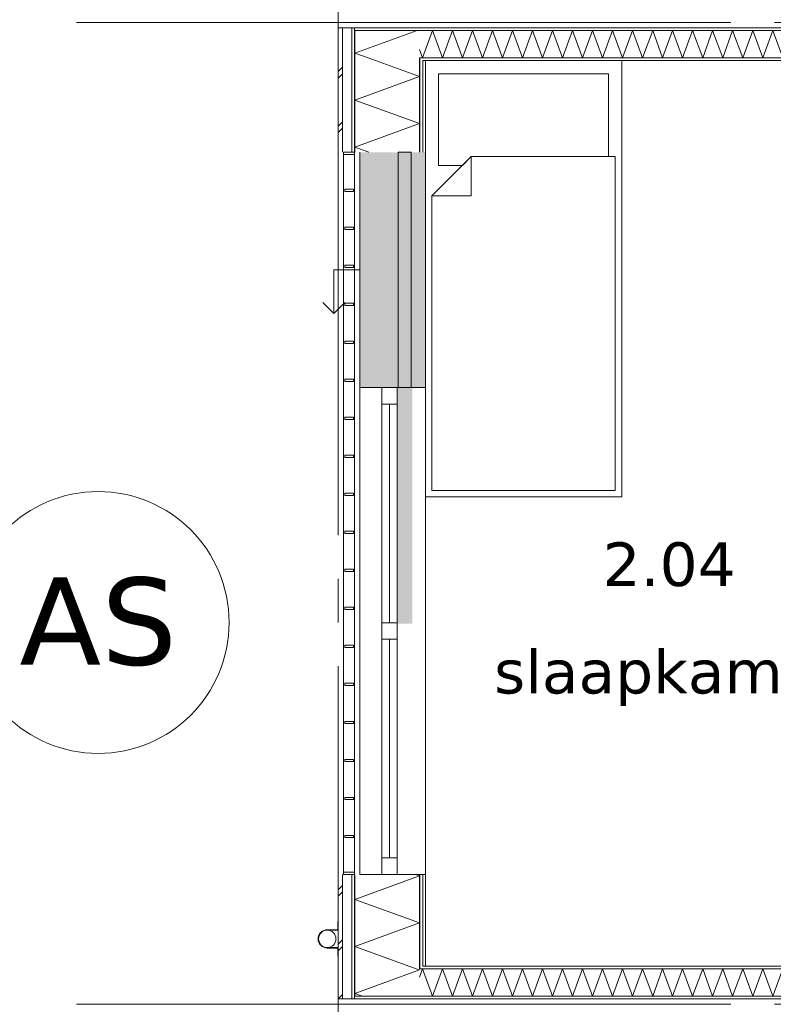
# Model space of a CAD drawing. Header units: millimetres. Extents: x -14925 to 266687, y -3550 to 35834.
# Tile 95 of 244: x 19065 to 22520, y 9000 to 13512. Entities that reach past the tile are written whole.
import ezdxf
from ezdxf.enums import TextEntityAlignment as Align

# ---------------------------------------------------------------- set-up
doc = ezdxf.new("R2010")
doc.units = ezdxf.units.MM
doc.header["$MEASUREMENT"] = 0
doc.linetypes.add('B0204', pattern=[2600, 2000, -200, 200, -200])
for name, color, linetype in [('34 Balustrades', 7, 'Continuous'), ('52 Riolering.SCHOON', 7, 'Continuous'), ('A Stramien', 7, 'Continuous'), ('New_21 Buitenwanden', 7, 'Continuous'), ('New_21 Buitenwanden 2D arcering', 7, 'Continuous'), ('New_21 Buitenwanden Afdek-arcering', 7, 'Continuous'), ('New_21 Buitenwanden Deuren', 7, 'Continuous'), ('New_21 Buitenwanden Doorsnede-arcering', 7, 'Continuous'), ('New_21 Buitenwanden Laagscheidingslijnen', 7, 'Continuous'), ('New_21 Buitenwanden Ramen', 7, 'Continuous'), ('New_22 C Binnenwanden', 7, 'Continuous'), ('New_22 C Binnenwanden Doorsnede-arcering', 7, 'Continuous'), ('New_22 C Binnenwanden Laagscheidingslijnen', 7, 'Continuous'), ('New_82 Interieur', 7, 'Continuous'), ('New_Z Gebruiksopp', 7, 'Continuous'), ('New_Z Gebruiksopp Zone omranding', 7, 'Continuous'), ('New_Z Gebruiksopp Zone tekst', 7, 'Continuous')]:
    doc.layers.add(name, color=color, linetype=linetype)
doc.styles.add('GENERATED_STYLE_1', font='verdana.ttf')
doc.styles.add('GENERATED_STYLE_2', font='verdana.ttf')
pattern_1 = [(270, (0, 0), (100, 0), [])]
pattern_2 = [(270, (0, 0), (346.41, 0), [0, -200]), (270, (173.2, -100), (346.41, 0), [0, -200])]
pattern_3 = [(180, (0, 0), (0, 100), [])]
pattern_4 = [(0, (0, 0), (0, 100), [])]

# ---------------------------------------------------------------- blocks, each defined once
blk = doc.blocks.new('slaapkamer_2.04_62_3', base_point=(22042.5, 11250))
at = {"layer": 'New_Z Gebruiksopp Zone tekst', "color": 2, "lineweight": 0}
for tag, style, p in [('DUMMY_941', 'GENERATED_STYLE_1', (22042.5, 11187.9)), ('DUMMY_942', 'GENERATED_STYLE_2', (22042.5, 10690.7))]:
    blk.add_attdef(tag, text='', height=200, dxfattribs=dict(at, style=style)).set_placement(p, align=Align.TOP_LEFT)
for tag, style, p in [('ROOM_NUMBER', 'GENERATED_STYLE_1', (22042.5, 11117.1)), ('ROOM_NAME', 'GENERATED_STYLE_2', (22042.5, 10624.8))]:
    blk.add_attdef(tag, text='', height=200, dxfattribs=dict(at, style=style)).set_placement(p, align=Align.TOP_CENTER)
blk = doc.blocks.new('Bed 01 26[14]_3', base_point=(21825, 11325))
at = {"layer": 'New_82 Interieur', "color": 7, "linetype": 'Continuous', "lineweight": 0}
for p, q in [((20925, 11325), (20925, 13325)), ((20925, 13325), (21825, 13325)), ((21825, 13325), (21825, 11325)), ((21135, 12885), (21135, 12705)), ((20955, 12705), (21135, 12705)), ((21825, 11325), (20925, 11325))]:
    blk.add_line(p, q, dxfattribs=at)
at = {"layer": 'New_82 Interieur', "color": 7, "linetype": 'Continuous', "lineweight": 0, "flags": 128}
for points in [[(21135, 12885), (21095, 12845), (20985, 12845), (20985, 13265), (21765, 13265), (21765, 12885)], [(21795, 11355), (20955, 11355), (20955, 12705), (21135, 12885), (21795, 12885)]]:
    blk.add_lwpolyline(points, close=True, dxfattribs=at)
blk = doc.blocks.new('*X1024')
at = {"layer": 'New_21 Buitenwanden Doorsnede-arcering', "color": 7, "linetype": 'Continuous', "lineweight": 0}
for p, q in [((20888, 9161.1), (20898, 9157.5)), ((20602, 9049.8), (20898, 9157.5)), ((20602, 9049.8), (20637, 9037))]:
    blk.add_line(p, q, dxfattribs=at)
blk = doc.blocks.new('*X1026')
at = {"layer": 'New_21 Buitenwanden Doorsnede-arcering', "color": 7, "linetype": 'Continuous', "lineweight": 0}
for p, q in [((20525, 9525), (20545, 9545)), ((20525, 9495), (20530, 9500)), ((20530, 9500), (20545, 9515)), ((20525, 9275), (20545, 9295)), ((20525, 9245), (20545, 9265)), ((20525, 9025), (20545, 9045))]:
    blk.add_line(p, q, dxfattribs=at)
blk = doc.blocks.new('*X1027')
at = {"layer": 'New_21 Buitenwanden Doorsnede-arcering', "color": 7, "linetype": 'Continuous', "lineweight": 0}
for p, q in [((20602, 9480.7), (20898, 9588.4)), ((20880, 9595), (20898, 9588.4)), ((20602, 9480.7), (20898, 9373)), ((20602, 9265.2), (20898, 9373)), ((20602, 9265.2), (20882.9, 9163))]:
    blk.add_line(p, q, dxfattribs=at)
blk = doc.blocks.new('*X1028')
at = {"layer": 'New_21 Buitenwanden Doorsnede-arcering', "color": 7, "linetype": 'Continuous', "lineweight": 0}
blk.add_line((20882.9, 9163), (20888, 9161.1), dxfattribs=at)
blk = doc.blocks.new('Wall_162_3', base_point=(20925, 9175))
at = {"layer": 'New_21 Buitenwanden Doorsnede-arcering', "linetype": 'Continuous', "lineweight": 0, "true_color": 0x000000}
h = blk.add_hatch(dxfattribs=at)
h.set_pattern_fill('325_Houtachtig_plaatmate_E2', color=18, style=0, pattern_type=2)
h.set_pattern_definition(pattern_1)
h.paths.add_polyline_path([(20587, 9595), (20587, 9048.25), (20602, 9053.875), (20602, 9595)])
h = blk.add_hatch(dxfattribs=at)
h.set_pattern_fill('325_Houtachtig_plaatmate_E2', color=18, style=0, pattern_type=2)
h.set_pattern_definition(pattern_1)
h.paths.add_polyline_path([(20913, 9175), (20913, 9595), (20898, 9595), (20898, 9175)])
h = blk.add_hatch(dxfattribs=at)
h.set_pattern_fill('720_Gips_0003', color=18, style=0, pattern_type=2)
h.set_pattern_definition(pattern_2)
h.paths.add_polyline_path([(20925, 9175), (20925, 9595), (20913, 9595), (20913, 9175)])
h = blk.add_hatch(dxfattribs=at)
h.set_pattern_fill('325_Houtachtig_plaatmate_E2', color=18, style=0, pattern_type=2)
h.set_pattern_definition(pattern_1)
h.paths.add_polyline_path([(20898, 9175), (20898, 9164.875), (20913, 9170.5), (20913, 9175)])
h = blk.add_hatch(dxfattribs=at)
h.set_pattern_fill('325_Houtachtig_plaatmate_E2', color=18, style=0, pattern_type=2)
h.set_pattern_definition(pattern_1)
h.paths.add_polyline_path([(20898, 9163), (20913, 9163), (20913, 9170.5), (20898, 9164.875)])
h = blk.add_hatch(dxfattribs=at)
h.set_pattern_fill('325_Houtachtig_plaatmate_E2', color=18, style=0, pattern_type=2)
h.set_pattern_definition(pattern_1)
h.paths.add_polyline_path([(20587, 9037), (20602, 9037), (20602, 9053.875), (20587, 9048.25)])
h = blk.add_hatch(dxfattribs=at)
h.set_pattern_fill('325_Houtachtig_plaatmate_E2', color=18, style=0, pattern_type=2)
h.set_pattern_definition(pattern_1)
h.paths.add_polyline_path([(20587, 9025), (20602, 9025), (20602, 9037), (20587, 9037)])
at = {"layer": 'New_21 Buitenwanden', "color": 9, "linetype": 'Continuous', "lineweight": 0, "flags": 128}
for points in [[(20525, 9595), (20525, 9025)], [(20925, 9175), (20925, 9595)]]:
    blk.add_lwpolyline(points, dxfattribs=at)
at = {"layer": 'New_21 Buitenwanden Laagscheidingslijnen', "color": 9, "linetype": 'Continuous', "lineweight": 0}
for p, q in [((20545, 9595), (20545, 9032.5)), ((20587, 9595), (20587, 9048.25)), ((20602, 9595), (20602, 9163)), ((20898, 9595), (20898, 9175)), ((20913, 9595), (20913, 9175)), ((20602, 9163), (20602, 9053.875)), ((20898, 9175), (20898, 9164.875))]:
    blk.add_line(p, q, dxfattribs=at)
at = {"layer": 'New_21 Buitenwanden Laagscheidingslijnen', "color": 1, "linetype": 'Continuous', "lineweight": 0}
blk.add_line((20925, 9175), (20913, 9175), dxfattribs=at)
at = {"layer": 'New_22 C Binnenwanden', "color": 9, "linetype": 'Continuous', "lineweight": 0, "flags": 128}
for points in [[(20525, 9025), (20545, 9025)], [(20545, 9025), (20587, 9025)], [(20587, 9025), (20602, 9025)]]:
    blk.add_lwpolyline(points, dxfattribs=at)
at = {"layer": 'New_22 C Binnenwanden Laagscheidingslijnen', "color": 9, "linetype": 'Continuous', "lineweight": 0}
for p, q in [((20898, 9163), (20898, 9164.875)), ((20545, 9025), (20545, 9032.5)), ((20587, 9037), (20587, 9048.25)), ((20587, 9025), (20587, 9037)), ((20602, 9037), (20602, 9053.875))]:
    blk.add_line(p, q, dxfattribs=at)
at = {"layer": 'New_22 C Binnenwanden Laagscheidingslijnen', "color": 1, "linetype": 'Continuous', "lineweight": 0}
for p, q in [((20898, 9163), (20913, 9163)), ((20602, 9037), (20898, 9037))]:
    blk.add_line(p, q, dxfattribs=at)
at = {"layer": 'New_21 Buitenwanden', "color": 1, "lineweight": 0}
for name in ['*X1027', '*X1026', '*X1024', '*X1028']:
    blk.add_blockref(name, (0, 0), dxfattribs=at)
blk = doc.blocks.new('*X1063')
at = {"layer": 'New_22 C Binnenwanden Doorsnede-arcering', "color": 7, "linetype": 'Continuous', "lineweight": 0}
for p, q in [((20912.3, 9163), (20898, 9123.8)), ((20912.3, 9163), (20958.1, 9037)), ((21004, 9163), (20958.1, 9037)), ((21004, 9163), (21049.9, 9037)), ((21095.7, 9163), (21049.9, 9037)), ((21095.7, 9163), (21141.6, 9037)), ((21187.4, 9163), (21141.6, 9037)), ((21187.4, 9163), (21233.3, 9037)), ((21279.2, 9163), (21233.3, 9037)), ((21279.2, 9163), (21325, 9037)), ((21370.9, 9163), (21325, 9037)), ((21370.9, 9163), (21416.7, 9037)), ((21462.6, 9163), (21416.7, 9037)), ((21462.6, 9163), (21508.5, 9037)), ((21554.3, 9163), (21508.5, 9037)), ((21554.3, 9163), (21600.2, 9037)), ((21646, 9163), (21600.2, 9037)), ((21646, 9163), (21691.9, 9037)), ((21737.8, 9163), (21691.9, 9037)), ((21737.8, 9163), (21783.6, 9037)), ((21829.5, 9163), (21783.6, 9037)), ((21829.5, 9163), (21875.3, 9037)), ((21921.2, 9163), (21875.3, 9037)), ((21921.2, 9163), (21967.1, 9037)), ((22012.9, 9163), (21967.1, 9037)), ((22012.9, 9163), (22058.8, 9037)), ((22104.6, 9163), (22058.8, 9037)), ((22104.6, 9163), (22150.5, 9037)), ((22196.4, 9163), (22150.5, 9037)), ((22196.4, 9163), (22242.2, 9037)), ((22288.1, 9163), (22242.2, 9037)), ((22288.1, 9163), (22333.9, 9037)), ((22379.8, 9163), (22333.9, 9037)), ((22379.8, 9163), (22425.7, 9037)), ((22471.5, 9163), (22425.7, 9037)), ((22471.5, 9163), (22517.4, 9037)), ((22563.2, 9163), (22517.4, 9037)), ((22563.2, 9163), (22609.1, 9037)), ((22637, 9113.6), (22609.1, 9037))]:
    blk.add_line(p, q, dxfattribs=at)
blk = doc.blocks.new('Wall_167_3', base_point=(27375, 9175))
at = {"layer": 'New_22 C Binnenwanden Doorsnede-arcering', "linetype": 'Continuous', "lineweight": 0, "true_color": 0x000000}
h = blk.add_hatch(dxfattribs=at)
h.set_pattern_fill('325_Houtachtig_plaatmate_E2', color=18, style=0, pattern_type=2)
h.set_pattern_definition(pattern_3)
h.paths.add_polyline_path([(20913, 9170.5), (20925, 9175), (20913, 9175)])
h = blk.add_hatch(dxfattribs=at)
h.set_pattern_fill('325_Houtachtig_plaatmate_E2', color=18, style=0, pattern_type=2)
h.set_pattern_definition(pattern_3)
h.paths.add_polyline_path([(20913, 9163), (22625, 9163), (22625, 9175), (20925, 9175), (20913, 9170.5)])
h = blk.add_hatch(dxfattribs=at)
h.set_pattern_fill('325_Houtachtig_plaatmate_E2', color=18, style=0, pattern_type=2)
h.set_pattern_definition(pattern_3)
h.paths.add_polyline_path([(20602, 9025), (27698, 9025), (27698, 9037), (20602, 9037)])
at = {"layer": 'New_21 Buitenwanden Laagscheidingslijnen', "color": 1, "linetype": 'Continuous', "lineweight": 0}
blk.add_line((20925, 9175), (20913, 9175), dxfattribs=at)
at = {"layer": 'New_22 C Binnenwanden', "color": 1, "linetype": 'Continuous', "lineweight": 0, "flags": 128}
for points in [[(22625, 9175), (20925, 9175)], [(20602, 9025), (27698, 9025)]]:
    blk.add_lwpolyline(points, dxfattribs=at)
at = {"layer": 'New_22 C Binnenwanden Laagscheidingslijnen', "color": 1, "linetype": 'Continuous', "lineweight": 0}
for p, q in [((20898, 9163), (20913, 9163)), ((22637, 9163), (20913, 9163)), ((20602, 9037), (20898, 9037)), ((27402, 9037), (20898, 9037))]:
    blk.add_line(p, q, dxfattribs=at)
at = {"layer": 'New_22 C Binnenwanden', "color": 1, "lineweight": 0}
blk.add_blockref('*X1063', (0, 0), dxfattribs=at)
blk = doc.blocks.new('*X1065')
at = {"layer": 'New_22 C Binnenwanden Doorsnede-arcering', "color": 7, "linetype": 'Continuous', "lineweight": 0}
for p, q in [((20912.3, 13337), (20958.1, 13463)), ((21004, 13337), (20958.1, 13463)), ((21004, 13337), (21049.9, 13463)), ((21095.7, 13337), (21049.9, 13463)), ((21095.7, 13337), (21141.6, 13463)), ((21187.4, 13337), (21141.6, 13463)), ((21187.4, 13337), (21233.3, 13463)), ((21279.2, 13337), (21233.3, 13463)), ((21279.2, 13337), (21325, 13463)), ((21370.9, 13337), (21325, 13463)), ((21370.9, 13337), (21416.7, 13463)), ((21462.6, 13337), (21416.7, 13463)), ((21462.6, 13337), (21508.5, 13463)), ((21554.3, 13337), (21508.5, 13463)), ((21554.3, 13337), (21600.2, 13463)), ((21646, 13337), (21600.2, 13463)), ((21646, 13337), (21691.9, 13463)), ((21737.8, 13337), (21691.9, 13463)), ((21737.8, 13337), (21783.6, 13463)), ((21829.5, 13337), (21783.6, 13463)), ((21829.5, 13337), (21875.3, 13463)), ((21921.2, 13337), (21875.3, 13463)), ((21921.2, 13337), (21967.1, 13463)), ((22012.9, 13337), (21967.1, 13463)), ((22012.9, 13337), (22058.8, 13463)), ((22104.6, 13337), (22058.8, 13463)), ((22104.6, 13337), (22150.5, 13463)), ((22196.4, 13337), (22150.5, 13463)), ((22196.4, 13337), (22242.2, 13463)), ((22288.1, 13337), (22242.2, 13463)), ((22288.1, 13337), (22333.9, 13463)), ((22379.8, 13337), (22333.9, 13463)), ((22379.8, 13337), (22425.7, 13463)), ((22471.5, 13337), (22425.7, 13463)), ((22471.5, 13337), (22517.4, 13463)), ((22563.2, 13337), (22517.4, 13463)), ((22563.2, 13337), (22609.1, 13463)), ((22655, 13337), (22609.1, 13463)), ((22655, 13337), (22700.8, 13463)), ((22746.7, 13337), (22700.8, 13463)), ((22746.7, 13337), (22792.5, 13463)), ((22838.4, 13337), (22792.5, 13463)), ((22838.4, 13337), (22884.3, 13463)), ((22930.1, 13337), (22884.3, 13463)), ((22930.1, 13337), (22976, 13463)), ((23021.8, 13337), (22976, 13463)), ((23021.8, 13337), (23067.7, 13463)), ((23113.6, 13337), (23067.7, 13463)), ((23113.6, 13337), (23159.4, 13463)), ((23205.3, 13337), (23159.4, 13463)), ((23205.3, 13337), (23237, 13424.1)), ((20912.3, 13337), (20898, 13376.2))]:
    blk.add_line(p, q, dxfattribs=at)
blk = doc.blocks.new('Wall_168_3', base_point=(27375, 13325))
at = {"layer": 'New_22 C Binnenwanden Doorsnede-arcering', "linetype": 'Continuous', "lineweight": 0, "true_color": 0x000000}
h = blk.add_hatch(dxfattribs=at)
h.set_pattern_fill('325_Houtachtig_plaatmate_E2', color=18, style=0, pattern_type=2)
h.set_pattern_definition(pattern_4)
h.paths.add_polyline_path([(27698, 13475), (20602, 13475), (20602, 13463), (27698, 13463)])
h = blk.add_hatch(dxfattribs=at)
h.set_pattern_fill('325_Houtachtig_plaatmate_E2', color=18, style=0, pattern_type=2)
h.set_pattern_definition(pattern_4)
h.paths.add_polyline_path([(23225, 13337), (20913, 13337), (20913, 13329.5), (20925, 13325), (23225, 13325)])
h = blk.add_hatch(dxfattribs=at)
h.set_pattern_fill('325_Houtachtig_plaatmate_E2', color=18, style=0, pattern_type=2)
h.set_pattern_definition(pattern_4)
h.paths.add_polyline_path([(20925, 13325), (20913, 13329.5), (20913, 13325)])
at = {"layer": 'New_21 Buitenwanden Laagscheidingslijnen', "color": 1, "linetype": 'Continuous', "lineweight": 0}
blk.add_line((20925, 13325), (20913, 13325), dxfattribs=at)
at = {"layer": 'New_22 C Binnenwanden', "color": 1, "linetype": 'Continuous', "lineweight": 0, "flags": 128}
for points in [[(27698, 13475), (20602, 13475)], [(20925, 13325), (23225, 13325)]]:
    blk.add_lwpolyline(points, dxfattribs=at)
at = {"layer": 'New_22 C Binnenwanden Laagscheidingslijnen', "color": 1, "linetype": 'Continuous', "lineweight": 0}
for p, q in [((20898, 13463), (20602, 13463)), ((20898, 13463), (27402, 13463)), ((20913, 13337), (20898, 13337)), ((20913, 13337), (23237, 13337))]:
    blk.add_line(p, q, dxfattribs=at)
at = {"layer": 'New_22 C Binnenwanden', "color": 1, "lineweight": 0}
blk.add_blockref('*X1065', (0, 0), dxfattribs=at)
blk = doc.blocks.new('*X1215')
at = {"layer": 'New_21 Buitenwanden Doorsnede-arcering', "color": 7, "linetype": 'Continuous', "lineweight": 0}
blk.add_line((20719.7, 13402), (20887.3, 13463), dxfattribs=at)
blk = doc.blocks.new('*X1217')
at = {"layer": 'New_21 Buitenwanden Doorsnede-arcering', "color": 7, "linetype": 'Continuous', "lineweight": 0}
for p, q in [((20525, 13275), (20545, 13295)), ((20525, 13245), (20545, 13265)), ((20525, 13025), (20545, 13045)), ((20525, 12995), (20530, 13000)), ((20530, 13000), (20545, 13015))]:
    blk.add_line(p, q, dxfattribs=at)
blk = doc.blocks.new('*X1218')
at = {"layer": 'New_21 Buitenwanden Doorsnede-arcering', "color": 7, "linetype": 'Continuous', "lineweight": 0}
for q in [(20719.7, 13402), (20662.9, 13337)]:
    blk.add_line((20602, 13359.2), q, dxfattribs=at)
blk = doc.blocks.new('*X1219')
at = {"layer": 'New_21 Buitenwanden Doorsnede-arcering', "color": 7, "linetype": 'Continuous', "lineweight": 0}
for p, q in [((20662.9, 13337), (20898, 13251.4)), ((20602, 13143.7), (20898, 13251.4)), ((20602, 13143.7), (20898, 13036)), ((20602, 12928.2), (20898, 13036)), ((20602, 12928.2), (20665.8, 12905))]:
    blk.add_line(p, q, dxfattribs=at)
blk = doc.blocks.new('Wall_193_3', base_point=(20925, 12905))
at = {"layer": 'New_21 Buitenwanden Doorsnede-arcering', "linetype": 'Continuous', "lineweight": 0, "true_color": 0x000000}
h = blk.add_hatch(dxfattribs=at)
h.set_pattern_fill('325_Houtachtig_plaatmate_E2', color=18, style=0, pattern_type=2)
h.set_pattern_definition(pattern_1)
h.paths.add_polyline_path([(20602, 13475), (20587, 13475), (20587, 13463), (20602, 13463)])
h = blk.add_hatch(dxfattribs=at)
h.set_pattern_fill('325_Houtachtig_plaatmate_E2', color=18, style=0, pattern_type=2)
h.set_pattern_definition(pattern_1)
h.paths.add_polyline_path([(20602, 13463), (20587, 13463), (20587, 13451.75), (20602, 13446.125)])
h = blk.add_hatch(dxfattribs=at)
h.set_pattern_fill('325_Houtachtig_plaatmate_E2', color=18, style=0, pattern_type=2)
h.set_pattern_definition(pattern_1)
h.paths.add_polyline_path([(20587, 13451.75), (20587, 12905), (20602, 12905), (20602, 13446.125)])
h = blk.add_hatch(dxfattribs=at)
h.set_pattern_fill('325_Houtachtig_plaatmate_E2', color=18, style=0, pattern_type=2)
h.set_pattern_definition(pattern_1)
h.paths.add_polyline_path([(20913, 13337), (20898, 13337), (20898, 13335.125), (20913, 13329.5)])
h = blk.add_hatch(dxfattribs=at)
h.set_pattern_fill('325_Houtachtig_plaatmate_E2', color=18, style=0, pattern_type=2)
h.set_pattern_definition(pattern_1)
h.paths.add_polyline_path([(20913, 13325), (20913, 13329.5), (20898, 13335.125), (20898, 13325)])
h = blk.add_hatch(dxfattribs=at)
h.set_pattern_fill('325_Houtachtig_plaatmate_E2', color=18, style=0, pattern_type=2)
h.set_pattern_definition(pattern_1)
h.paths.add_polyline_path([(20898, 13325), (20898, 12905), (20913, 12905), (20913, 13325)])
h = blk.add_hatch(dxfattribs=at)
h.set_pattern_fill('720_Gips_0003', color=18, style=0, pattern_type=2)
h.set_pattern_definition(pattern_2)
h.paths.add_polyline_path([(20913, 13325), (20913, 12905), (20925, 12905), (20925, 13325)])
at = {"layer": 'New_21 Buitenwanden', "color": 9, "linetype": 'Continuous', "lineweight": 0, "flags": 128}
for points in [[(20525, 13475), (20525, 12905)], [(20925, 12905), (20925, 13325)]]:
    blk.add_lwpolyline(points, dxfattribs=at)
at = {"layer": 'New_21 Buitenwanden Laagscheidingslijnen', "color": 9, "linetype": 'Continuous', "lineweight": 0}
for p, q in [((20545, 13467.5), (20545, 12905)), ((20587, 13451.75), (20587, 12905)), ((20602, 13446.125), (20602, 13337)), ((20602, 13337), (20602, 12905)), ((20898, 13335.125), (20898, 13325)), ((20898, 13325), (20898, 12905)), ((20913, 13325), (20913, 12905))]:
    blk.add_line(p, q, dxfattribs=at)
at = {"layer": 'New_21 Buitenwanden Laagscheidingslijnen', "color": 1, "linetype": 'Continuous', "lineweight": 0}
blk.add_line((20925, 13325), (20913, 13325), dxfattribs=at)
at = {"layer": 'New_22 C Binnenwanden', "color": 9, "linetype": 'Continuous', "lineweight": 0, "flags": 128}
for points in [[(20525, 13475), (20545, 13475)], [(20545, 13475), (20587, 13475)], [(20587, 13475), (20602, 13475)]]:
    blk.add_lwpolyline(points, dxfattribs=at)
at = {"layer": 'New_22 C Binnenwanden Laagscheidingslijnen', "color": 9, "linetype": 'Continuous', "lineweight": 0}
for p, q in [((20545, 13475), (20545, 13467.5)), ((20587, 13475), (20587, 13463)), ((20587, 13463), (20587, 13451.75)), ((20602, 13463), (20602, 13446.125)), ((20898, 13337), (20898, 13335.125))]:
    blk.add_line(p, q, dxfattribs=at)
at = {"layer": 'New_22 C Binnenwanden Laagscheidingslijnen', "color": 1, "linetype": 'Continuous', "lineweight": 0}
for p, q in [((20898, 13463), (20602, 13463)), ((20913, 13337), (20898, 13337))]:
    blk.add_line(p, q, dxfattribs=at)
at = {"layer": 'New_21 Buitenwanden', "color": 1, "lineweight": 0}
for name in ['*X1215', '*X1218', '*X1219', '*X1217']:
    blk.add_blockref(name, (0, 0), dxfattribs=at)
blk = doc.blocks.new('Rnx horizontaal 26[38]_3')
at = {"layer": 'New_21 Buitenwanden Ramen', "color": 7, "linetype": 'Continuous', "lineweight": 0}
for p, q in [((20625, 9595), (20625, 11827)), ((20625, 11827), (20645, 11827)), ((20645, 11827), (20687, 11827)), ((20687, 11827), (20702, 11827)), ((20702, 11827), (20725, 11827)), ((20725, 11751), (20725, 11827)), ((20725, 11827), (20795, 11827)), ((20725, 11827), (20795, 11827)), ((20795, 11827), (20795, 11751)), ((20795, 11827), (20898, 11827)), ((20795, 11827), (20898, 11827)), ((20898, 11827), (20913, 11827)), ((20898, 11827), (20913, 11827)), ((20913, 11827), (20925, 11827)), ((20913, 11827), (20925, 11827)), ((20925, 11827), (20925, 11839)), ((20925, 11827), (20925, 11839)), ((20925, 9595), (20925, 11827)), ((20795, 11751), (20725, 11751)), ((20725, 10749), (20725, 11751)), ((20760, 10749), (20760, 11751)), ((20795, 11751), (20795, 10749)), ((20725, 10711), (20725, 10749)), ((20725, 10749), (20795, 10749)), ((20795, 10749), (20795, 10711)), ((20725, 10673), (20725, 10711)), ((20795, 10711), (20795, 10673)), ((20795, 10673), (20725, 10673)), ((20725, 9671), (20725, 10673)), ((20760, 9671), (20760, 10673)), ((20795, 10673), (20795, 9671)), ((20725, 9595), (20725, 9671)), ((20725, 9671), (20795, 9671)), ((20795, 9671), (20795, 9595)), ((20625, 9595), (20645, 9595)), ((20645, 9595), (20687, 9595)), ((20687, 9595), (20702, 9595)), ((20702, 9595), (20725, 9595)), ((20725, 9595), (20795, 9595)), ((20725, 9595), (20795, 9595)), ((20795, 9595), (20898, 9595)), ((20795, 9595), (20898, 9595)), ((20898, 9595), (20913, 9595)), ((20898, 9595), (20913, 9595)), ((20913, 9595), (20925, 9595)), ((20913, 9595), (20925, 9595)), ((20925, 9595), (20925, 9583)), ((20925, 9595), (20925, 9583))]:
    blk.add_line(p, q, dxfattribs=at)
blk = doc.blocks.new('DS1 in wand 26[78]_3')
at = {"layer": 'New_21 Buitenwanden Deuren', "color": 7, "linetype": 'Continuous', "lineweight": 0}
for p, q in [((20625, 12905), (20625, 11827)), ((20800, 12905), (20800, 11827)), ((20860, 12905), (20800, 12905)), ((20860, 11827), (20860, 12905)), ((20925, 12905), (20925, 11827)), ((20625, 12366), (20505, 12366)), ((20505, 12366), (20505, 12166)), ((20505, 12166), (20455, 12216)), ((20505, 12166), (20555, 12216)), ((20625, 11827), (20645, 11827)), ((20645, 11827), (20687, 11827)), ((20687, 11827), (20702, 11827)), ((20702, 11827), (20795, 11827)), ((20800, 11827), (20860, 11827)), ((20865, 11827), (20898, 11827)), ((20865, 11827), (20898, 11827)), ((20898, 11827), (20913, 11827)), ((20898, 11827), (20913, 11827)), ((20913, 11827), (20925, 11827)), ((20913, 11827), (20925, 11827)), ((20925, 11827), (20925, 11751)), ((20925, 11827), (20925, 11751))]:
    blk.add_line(p, q, dxfattribs=at)
blk = doc.blocks.new('Wall_294_3', base_point=(20925, 12905))
at = {"layer": 'New_21 Buitenwanden 2D arcering', "linetype": 'Continuous', "lineweight": 0, "true_color": 0xffffff}
blk.add_hatch(color=7, dxfattribs=at).paths.add_polyline_path([(20795, 11827), (20795, 10744), (20865, 10744), (20865, 11827)])
at = {"layer": 'New_21 Buitenwanden Afdek-arcering', "linetype": 'Continuous', "lineweight": 0, "true_color": 0xffffff}
blk.add_hatch(color=7, dxfattribs=at).paths.add_polyline_path([(20625, 11827), (20925, 11827), (20925, 12905), (20625, 12905)])
at = {"layer": 'New_21 Buitenwanden', "color": 9, "linetype": 'Continuous', "lineweight": 0}
for p, q in [((20625, 9595), (20645, 9595)), ((20645, 9595), (20687, 9595)), ((20687, 9595), (20702, 9595)), ((20702, 9595), (20725, 9595)), ((20725, 9595), (20795, 9595)), ((20795, 9595), (20898, 9595)), ((20898, 9595), (20913, 9595)), ((20913, 9595), (20925, 9595)), ((20925, 9595), (20925, 9583))]:
    blk.add_line(p, q, dxfattribs=at)
at = {"layer": 'New_21 Buitenwanden Deuren', "color": 7, "linetype": 'Continuous', "lineweight": 0}
blk.add_blockref('DS1 in wand 26[78]_3', (0, 0), dxfattribs=at)
at = {"layer": 'New_21 Buitenwanden Ramen', "color": 7, "linetype": 'Continuous', "lineweight": 0}
blk.add_blockref('Rnx horizontaal 26[38]_3', (0, 0), dxfattribs=at)
blk = doc.blocks.new('Railing_28_3')
at = {"layer": '34 Balustrades', "color": 9, "linetype": 'Continuous', "lineweight": 0, "flags": 128}
for points in [[(20600, 12905), (20550, 12905), (20550, 9595), (20600, 9595)], [(20600, 12905), (20550, 12905), (20550, 9595), (20600, 9595)], [(20600, 12905), (20550, 12905), (20550, 12895), (20600, 12895)], [(20600, 9605), (20550, 9605), (20550, 9595), (20600, 9595)]]:
    blk.add_lwpolyline(points, close=True, dxfattribs=at)
at = {"layer": '34 Balustrades', "color": 7, "linetype": 'Continuous', "lineweight": 0, "flags": 128}
for points in [[(20595, 12735.8), (20555, 12735.8), (20555, 12725.8), (20595, 12725.8)], [(20595, 12561.6), (20555, 12561.6), (20555, 12551.6), (20595, 12551.6)], [(20595, 12387.4), (20555, 12387.4), (20555, 12377.4), (20595, 12377.4)], [(20595, 12213.2), (20555, 12213.2), (20555, 12203.2), (20595, 12203.2)], [(20595, 12038.9), (20555, 12038.9), (20555, 12028.9), (20595, 12028.9)], [(20595, 11864.7), (20555, 11864.7), (20555, 11854.7), (20595, 11854.7)], [(20595, 11690.5), (20555, 11690.5), (20555, 11680.5), (20595, 11680.5)], [(20595, 11516.3), (20555, 11516.3), (20555, 11506.3), (20595, 11506.3)], [(20595, 11342.1), (20555, 11342.1), (20555, 11332.1), (20595, 11332.1)], [(20595, 11167.9), (20555, 11167.9), (20555, 11157.9), (20595, 11157.9)], [(20595, 10993.7), (20555, 10993.7), (20555, 10983.7), (20595, 10983.7)], [(20595, 10819.5), (20555, 10819.5), (20555, 10809.5), (20595, 10809.5)], [(20595, 10645.3), (20555, 10645.3), (20555, 10635.3), (20595, 10635.3)], [(20595, 10471.1), (20555, 10471.1), (20555, 10461.1), (20595, 10461.1)], [(20595, 10296.8), (20555, 10296.8), (20555, 10286.8), (20595, 10286.8)], [(20595, 10122.6), (20555, 10122.6), (20555, 10112.6), (20595, 10112.6)], [(20595, 9948.4), (20555, 9948.4), (20555, 9938.4), (20595, 9938.4)], [(20595, 9774.2), (20555, 9774.2), (20555, 9764.2), (20595, 9764.2)]]:
    blk.add_lwpolyline(points, close=True, dxfattribs=at)
blk = doc.blocks.new('Standard grid marker')
at = {"layer": 'A Stramien', "color": 7, "linetype": 'Continuous', "lineweight": 0, "flags": 128}
blk.add_lwpolyline([(21350, 0, 1), (20150, 0, 1)], format="xyb", close=True, dxfattribs=at)
at = {"layer": 'A Stramien', "color": 9, "lineweight": 0, "style": 'GENERATED_STYLE_2'}
blk.add_attdef('AC_MarkerText_1', text='', height=400, dxfattribs=at).set_placement((20750, 206.1), align=Align.TOP_CENTER)
blk = doc.blocks.new('Standard grid marker_2')
at = {"layer": 'A Stramien', "color": 7, "linetype": 'B0204', "lineweight": 0}
blk.add_line((1000, 0), (24500, 0), dxfattribs=at)
at = {"layer": 'A Stramien', "color": 9, "lineweight": 0, "style": 'GENERATED_STYLE_2'}
blk.add_attdef('AC_MarkerText_1', text='', height=400, rotation=90, dxfattribs=at).set_placement((-948.6, -142.5), align=Align.TOP_CENTER)
blk = doc.blocks.new('Standard grid marker_5')
at = {"layer": 'A Stramien', "color": 7, "linetype": 'B0204', "lineweight": 0}
for q in [(0, 0), (12450, 0)]:
    blk.add_line((1000, 0), q, dxfattribs=at)
at = {"layer": 'A Stramien', "color": 9, "lineweight": 0, "style": 'GENERATED_STYLE_2'}
blk.add_attdef('AC_MarkerText_1', text='', height=400, rotation=180, dxfattribs=at).set_placement((14050, -491.1), align=Align.TOP_CENTER)
blk = doc.blocks.new('Regenpijp 26[94]_3', base_point=(20485, 9300))
at = {"layer": '52 Riolering.SCHOON', "color": 7, "linetype": 'Continuous', "lineweight": 0, "flags": 128}
for points in [[(20525, 9220), (20525, 9259.8), (20475, 9259.8, -1), (20475, 9340.2), (20525, 9340.2), (20525, 9380), (20523, 9380), (20523, 9342), (20475, 9342, 1), (20475, 9258), (20523, 9258), (20523, 9220)], [(20525, 9220), (20525, 9259.8), (20475, 9259.8, -1), (20475, 9340.2), (20525, 9340.2), (20525, 9380), (20523, 9380), (20523, 9342), (20475, 9342, 1), (20475, 9258), (20523, 9258), (20523, 9220)], [(20525, 9220), (20525, 9259.8), (20475, 9259.8, -1), (20475, 9340.2), (20525, 9340.2), (20525, 9380), (20523, 9380), (20523, 9342), (20475, 9342, 1), (20475, 9258), (20523, 9258), (20523, 9220)], [(20525, 9220), (20525, 9259.8), (20475, 9259.8, -1), (20475, 9340.2), (20525, 9340.2), (20525, 9380), (20523, 9380), (20523, 9342), (20475, 9342, 1), (20475, 9258), (20523, 9258), (20523, 9220)], [(20525, 9220), (20525, 9259.8), (20475, 9259.8, -1), (20475, 9340.2), (20525, 9340.2), (20525, 9380), (20523, 9380), (20523, 9342), (20475, 9342, 1), (20475, 9258), (20523, 9258), (20523, 9220)], [(20525, 9220), (20525, 9259.8), (20475, 9259.8, -1), (20475, 9340.2), (20525, 9340.2), (20525, 9380), (20523, 9380), (20523, 9342), (20475, 9342, 1), (20475, 9258), (20523, 9258), (20523, 9220)], [(20525, 9220), (20525, 9259.8), (20475, 9259.8, -1), (20475, 9340.2), (20525, 9340.2), (20525, 9380), (20523, 9380), (20523, 9342), (20475, 9342, 1), (20475, 9258), (20523, 9258), (20523, 9220)], [(20525, 9220), (20525, 9259.8), (20475, 9259.8, -1), (20475, 9340.2), (20525, 9340.2), (20525, 9380), (20523, 9380), (20523, 9342), (20475, 9342, 1), (20475, 9258), (20523, 9258), (20523, 9220)], [(20475, 9340, -1), (20475, 9260, -1)]]:
    blk.add_lwpolyline(points, format="xyb", close=True, dxfattribs=at)

msp = doc.modelspace()

# ---------------------------------------------------------------- linework, layer by layer
at = {"layer": 'New_Z Gebruiksopp Zone omranding', "color": 254, "linetype": 'Continuous', "lineweight": 0, "true_color": 0xe4e3c5, "flags": 128}
msp.add_lwpolyline([(20925, 13325), (20925, 12905), (20925, 9175), (22660, 9175), (22660, 11074), (23260, 11074), (23260, 13325)], close=True, dxfattribs=at)

# ---------------------------------------------------------------- block references
at = {"layer": '34 Balustrades', "color": 9, "linetype": 'Continuous', "lineweight": 0}
msp.add_blockref('Railing_28_3', (0, 0), dxfattribs=at)
at = {"layer": '52 Riolering.SCHOON', "color": 7, "linetype": 'Continuous', "lineweight": 0}
msp.add_blockref('Regenpijp 26[94]_3', (20485, 9300), dxfattribs=at)
at = {"layer": 'A Stramien', "color": 1, "linetype": 'Continuous', "lineweight": 0, "xscale": -1, "zscale": 1000}
for name, p, rotation in [('Standard grid marker_2', (20525, 21950), 90), ('Standard grid marker_5', (19325, 13500), 180), ('Standard grid marker_5', (19325, 9000), 180)]:
    msp.add_blockref(name, p, dxfattribs=dict(at, rotation=rotation))
at = {"layer": 'A Stramien', "color": 1, "linetype": 'Continuous', "lineweight": 0, "zscale": 1000}
msp.add_blockref('Standard grid marker', (-1325, 10750), dxfattribs=at).add_auto_attribs({'AC_MarkerText_1': 'AS'})
at = {"layer": 'New_21 Buitenwanden', "color": 1, "lineweight": 0}
for name, p in [('Wall_193_3', (20925, 12905)), ('Wall_294_3', (20925, 12905)), ('Wall_162_3', (20925, 9175))]:
    msp.add_blockref(name, p, dxfattribs=at)
at = {"layer": 'New_22 C Binnenwanden', "color": 1, "lineweight": 0}
for name, p in [('Wall_168_3', (27375, 13325)), ('Wall_167_3', (27375, 9175))]:
    msp.add_blockref(name, p, dxfattribs=at)
at = {"layer": 'New_82 Interieur', "color": 7, "linetype": 'Continuous', "lineweight": 0}
msp.add_blockref('Bed 01 26[14]_3', (21825, 11325), dxfattribs=at)
at = {"layer": 'New_Z Gebruiksopp', "color": 2, "linetype": 'Continuous', "lineweight": 0}
msp.add_blockref('slaapkamer_2.04_62_3', (22042.5, 11250), dxfattribs=at).add_auto_attribs({'ROOM_NAME': 'slaapkamer', 'ROOM_NUMBER': '2.04'})

doc.saveas('drawing.dxf')
